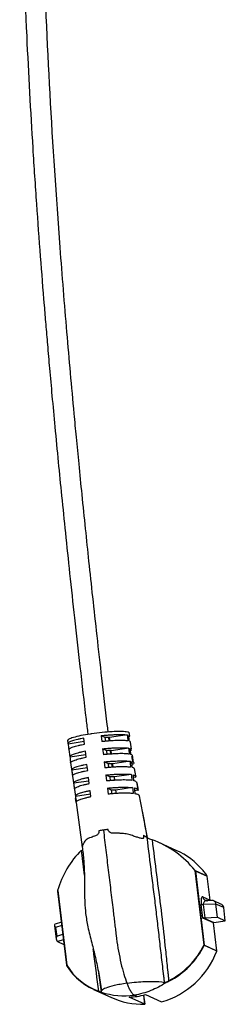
# Model space of a CAD drawing. Header units: millimetres. Extents: x -560 to 65, y -1363 to 525.
# Tile 2 of 6: x -430 to -383, y -1112 to -891. Entities that reach past the tile are written whole.
import ezdxf

# ---------------------------------------------------------------- set-up
doc = ezdxf.new("R2010")
doc.units = ezdxf.units.MM

msp = doc.modelspace()

# ---------------------------------------------------------------- linework, layer by layer
at = {"color": 7, "linetype": 'Continuous', "lineweight": 25}
for p, q in [((-419.07, -1052.94), (-418.95, -1053.79)), ((-415.22, -1053.92), (-415.38, -1052.58)), ((-411.5, -1052.01), (-411.34, -1053.35)), ((-410.55, -1052.44), (-411.5, -1052.01)), ((-410.45, -1053.27), (-410.55, -1052.44)), ((-409.65, -1053.2), (-409.74, -1052.43)), ((-409.6, -1052.87), (-409.52, -1052.85)), ((-409.6, -1052.87), (-409.56, -1053.19)), ((-409.51, -1052.91), (-409.6, -1052.87)), ((-405.58, -1051.85), (-409.57, -1052.43)), ((-409.48, -1053.19), (-409.57, -1052.43)), ((-405.24, -1051.94), (-405.14, -1052.12)), ((-405.08, -1052.22), (-405.2, -1052.3)), ((-405.04, -1052.11), (-405.17, -1051.26)), ((-418.94, -1053.81), (-415.3, -1053.27)), ((-418.76, -1055.14), (-418.53, -1056.77)), ((-411.15, -1054.96), (-410.98, -1056.3)), ((-410.2, -1055.39), (-411.15, -1054.96)), ((-405.27, -1054.81), (-409.21, -1055.39)), ((-404.9, -1054.9), (-404.74, -1055.09)), ((-404.61, -1055.07), (-404.85, -1053.45)), ((-418.53, -1056.76), (-414.94, -1056.23)), ((-414.86, -1056.87), (-415.02, -1055.53)), ((-410.1, -1056.23), (-410.2, -1055.39)), ((-409.29, -1056.16), (-409.39, -1055.39)), ((-409.24, -1055.83), (-409.16, -1055.8)), ((-409.24, -1055.83), (-409.21, -1056.15)), ((-409.16, -1055.87), (-409.24, -1055.83)), ((-409.12, -1056.14), (-409.21, -1055.39)), ((-404.84, -1055.41), (-404.81, -1055.39)), ((-404.16, -1058.05), (-404.41, -1056.42)), ((-418.43, -1057.51), (-417.28, -1065.74)), ((-418.12, -1059.7), (-414.58, -1059.18)), ((-414.5, -1059.83), (-414.67, -1058.49)), ((-410.79, -1057.92), (-410.62, -1059.26)), ((-409.84, -1058.35), (-410.79, -1057.92)), ((-409.74, -1059.18), (-409.84, -1058.35)), ((-408.94, -1059.12), (-409.03, -1058.34)), ((-408.89, -1058.78), (-408.81, -1058.76)), ((-408.89, -1058.78), (-408.85, -1059.11)), ((-408.8, -1058.82), (-408.89, -1058.78)), ((-404.97, -1057.78), (-408.86, -1058.34)), ((-408.76, -1059.1), (-408.86, -1058.34)), ((-404.33, -1058.38), (-404.5, -1058.43)), ((-403.68, -1061.05), (-403.95, -1059.4)), ((-414.15, -1062.78), (-414.31, -1061.44)), ((-410.43, -1060.87), (-410.27, -1062.21)), ((-409.48, -1061.3), (-410.43, -1060.87)), ((-409.38, -1062.14), (-409.48, -1061.3)), ((-408.53, -1061.74), (-408.45, -1061.71)), ((-408.53, -1061.74), (-408.49, -1062.07)), ((-408.44, -1061.78), (-408.53, -1061.74)), ((-404.68, -1060.74), (-408.5, -1061.3)), ((-408.41, -1062.06), (-408.5, -1061.3)), ((-404.24, -1060.82), (-403.73, -1061.05)), ((-403.78, -1061.34), (-404.17, -1061.45)), ((-403.68, -1061.08), (-403.68, -1061.04)), ((-417.7, -1062.65), (-414.22, -1062.14)), ((-410.07, -1063.83), (-409.91, -1065.17)), ((-409.12, -1064.26), (-410.07, -1063.83)), ((-404.38, -1063.7), (-408.14, -1064.26)), ((-417.28, -1065.6), (-413.87, -1065.09)), ((-417.09, -1067.07), (-417.22, -1066.17)), ((-413.79, -1065.74), (-413.95, -1064.4)), ((-409.02, -1065.1), (-409.12, -1064.26)), ((-408.17, -1064.69), (-408.09, -1064.67)), ((-408.17, -1064.69), (-408.13, -1065.03)), ((-408.08, -1064.73), (-408.17, -1064.69)), ((-408.05, -1065.02), (-408.14, -1064.26)), ((-403.24, -1064.3), (-403.85, -1064.45)), ((-417.09, -1067.08), (-415.72, -1077.12)), ((-394.54, -1077.84), (-398.45, -1076.06)), ((-388.28, -1099.16), (-390.31, -1082.36)), ((-390.27, -1082.41), (-387.61, -1083.62)), ((-390.24, -1082.46), (-390.27, -1082.41)), ((-390.24, -1082.46), (-388.22, -1099.16)), ((-387.6, -1083.66), (-390.24, -1082.46)), ((-386.94, -1089.06), (-387.6, -1083.66)), ((-386.92, -1089.08), (-387.58, -1083.65)), ((-421.28, -1086.96), (-421.28, -1086.99)), ((-421.28, -1086.99), (-419.26, -1103.71)), ((-421.27, -1086.9), (-419.24, -1103.69)), ((-388.56, -1088.32), (-386.94, -1089.06)), ((-388.55, -1093.07), (-388.92, -1090.02)), ((-385.59, -1089.93), (-388.48, -1090.05)), ((-388.48, -1090.05), (-388.12, -1093)), ((-386.46, -1089.11), (-387.64, -1089.16)), ((-387.64, -1089.16), (-387.47, -1089.16)), ((-386.9, -1089.17), (-386.92, -1089.08)), ((-384.49, -1089.91), (-386.11, -1089.18)), ((-385.23, -1092.89), (-385.59, -1089.93)), ((-383.85, -1090.72), (-385.59, -1089.93)), ((-383.49, -1093.68), (-383.85, -1090.72)), ((-383.49, -1093.68), (-383.84, -1090.72)), ((-421.96, -1094.73), (-421.59, -1097.8)), ((-420.44, -1093.97), (-421.84, -1094.41)), ((-386.14, -1094.17), (-388.55, -1093.07)), ((-388.37, -1093), (-386.06, -1094.05)), ((-388.12, -1093), (-385.23, -1092.89)), ((-385.38, -1100.45), (-386.14, -1094.17)), ((-385.38, -1100.45), (-386.14, -1094.17)), ((-386.06, -1094.05), (-383.49, -1093.68)), ((-386.06, -1094.05), (-383.49, -1093.68)), ((-385.23, -1092.89), (-383.49, -1093.68)), ((-421.73, -1095.19), (-421.49, -1097.16)), ((-419.97, -1097.94), (-421.3, -1098.35)), ((-421.3, -1098.35), (-419.86, -1099.01)), ((-419.85, -1099.01), (-419.83, -1099.01)), ((-385.39, -1100.49), (-388.23, -1099.21)), ((-388.22, -1099.16), (-385.38, -1100.45)), ((-413.18, -1109.14), (-409.29, -1110.91)), ((-403.33, -1110.72), (-403.97, -1110.43)), ((-401.59, -1112.49), (-401.85, -1110.4)), ((-401.51, -1110.31), (-397.91, -1111.95)), ((-401.6, -1112.49), (-405.19, -1110.85)), ((-401.6, -1112.49), (-401.6, -1112.49))]:
    msp.add_line(p, q, dxfattribs=at)
at = {"color": 8, "linetype": 'Continuous', "lineweight": 25}
for p, q in [((-415.25, -1083.38), (-415.91, -1077.76)), ((-386.93, -1089.13), (-386.94, -1089.06)), ((-386.92, -1089.08), (-386.94, -1089.06)), ((-420.34, -1094.76), (-421.73, -1095.19)), ((-386.06, -1094.05), (-386.06, -1094.05)), ((-421.49, -1097.16), (-420.11, -1096.73)), ((-419.96, -1097.94), (-419.97, -1097.94)), ((-419.86, -1099.01), (-419.83, -1099)), ((-401.6, -1112.49), (-401.85, -1110.41))]:
    msp.add_line(p, q, dxfattribs=at)
at = {"color": 7, "linetype": 'Continuous', "lineweight": 25, "flags": 128}
for points in [[(-388.56, -1088.32), (-388.68, -1088.31), (-388.77, -1088.37), (-388.85, -1088.5), (-388.92, -1088.71), (-388.95, -1088.97), (-388.97, -1089.29), (-388.96, -1089.64), (-388.92, -1090.02)], [(-383.85, -1090.72), (-383.84, -1090.72), (-383.84, -1090.72)], [(-385.39, -1100.49), (-385.39, -1100.5), (-385.39, -1100.5)], [(-419.24, -1103.75), (-419.25, -1103.75), (-419.25, -1103.75)], [(-412.05, -1105.4), (-411.48, -1109.67), (-411.48, -1109.67), (-411.48, -1109.67)]]:
    msp.add_lwpolyline(points, dxfattribs=at)
at = {"color": 8, "linetype": 'Continuous', "lineweight": 25, "flags": 128}
for points in [[(-386.14, -1094.17), (-386.14, -1094.17), (-386.14, -1094.17)], [(-385.38, -1100.45), (-385.38, -1100.45), (-385.38, -1100.45)], [(-419.24, -1103.69), (-419.24, -1103.7), (-419.25, -1103.7), (-419.26, -1103.7), (-419.26, -1103.7), (-419.26, -1103.7), (-419.26, -1103.7), (-419.26, -1103.71)]]:
    msp.add_lwpolyline(points, dxfattribs=at)
at = {"color": 7, "linetype": 'Continuous', "lineweight": 25}
for centre, radius, start, end in [((-410.02, -1061.78), 9.36, 87.2492, 93.2737), ((-409.66, -1064.73), 9.36, 87.2492, 93.2737), ((-409.3, -1067.69), 9.36, 87.2492, 93.2737), ((-408.95, -1070.65), 9.36, 87.2492, 93.2737), ((-408.59, -1073.6), 9.36, 87.2492, 93.2737), ((-407.45, -1096.05), 21.93, 38.6255, 70.1481), ((-401.01, -1092.63), 21.06, 135.0605, 164.2128), ((-401.87, -1093.97), 17.72, 40.9111, 65.5701), ((-387.69, -1083.67), 0.0985, 6.7981, 35.403), ((-388.62, -1088.69), 1.36, 257.2274, 275.9644), ((-386.45, -1089.98), 0.86, 3.0789, 99.4156), ((-384.9, -1090.9), 1.06, 9.4783, 67.7679), ((-421.72, -1094.61), 0.238, 121.6783, 177.8306), ((-421.19, -1094.65), 0.771, 176.4834, 224.9321), ((-388.27, -1089.8), 3.21, 268.0982, 272.6066), ((-386.04, -1094.15), 0.102, 98.9264, 186.9966), ((-420.38, -1097.64), 1.21, 156.6026, 195.8705), ((-420.86, -1097.8), 0.705, 194.2502, 231.3619), ((-404.7, -1090.9), 18.37, 297.3978, 333.3088), ((-404.74, -1090.92), 18.47, 297.4381, 333.3397), ((-388.26, -1099.32), 0.17, 78.5249, 97.1293), ((-388.33, -1099.25), 0.104, 23.9558, 63.6401), ((-388.33, -1099.17), 0.102, 338.8932, 6.8333), ((-403.04, -1093.77), 18.89, 285.757, 339.1331), ((-385.48, -1100.46), 0.1, 338.9395, 6.8959), ((-385.49, -1100.46), 0.102, 338.8932, 6.8333), ((-419.16, -1103.69), 0.1, 186.8959, 212.7911), ((-407.37, -1096.38), 13.94, 211.655, 250.581), ((-407.3, -1096.38), 14.04, 211.6776, 250.5816), ((-396.33, -1107.28), 0.111, 341.2178, 33.7622), ((-411.92, -1109.55), 0.0832, 166.3977, 242.313), ((-406.19, -1092.76), 17.81, 252.8123, 277.1588), ((-406.36, -1092.8), 18.17, 279.5745, 285.4753), ((-401.97, -1094.77), 17.72, 245.6178, 271.2085), ((-405.56, -1092.88), 17.97, 271.1697, 277.1139)]:
    msp.add_arc(centre, radius, start, end, dxfattribs=at)
at = {"color": 8, "linetype": 'Continuous', "lineweight": 25}
for centre, radius, start, end in [((-387.6, -1088.21), 0.965, 186.4869, 245.6307), ((-387.67, -1089.97), 0.811, 87.6162, 185.4805), ((-419.2, -1103.73), 0.0519, 139.9757, 202.3785)]:
    msp.add_arc(centre, radius, start, end, dxfattribs=at)
at = {"color": 7, "linetype": 'Continuous', "lineweight": 25}
for points, knots in [([(-425.76, -640.53), (-425.76, -640.68), (-425.66, -654.98), (-426.25, -683.4), (-427.43, -725.73), (-428.79, -764.48), (-429.66, -799.68), (-429.93, -831.34), (-429.5, -862.98), (-428.6, -888.25), (-427.64, -907.17), (-426.9, -919.75), (-426.09, -932.08), (-425.23, -943.86), (-424.51, -952.9), (-423.96, -959.5), (-423.56, -964.22), (-423.09, -969.58), (-422.54, -975.75), (-421.88, -982.79), (-421.16, -990.3), (-420.37, -998.26), (-419.51, -1006.61), (-418.55, -1015.77), (-417.46, -1025.81), (-416.22, -1036.77), (-415.22, -1045.45), (-414.62, -1050.49), (-414.49, -1051.56)], [0, 0, 0, 0, 0.001108, 0.10396, 0.206693, 0.30927, 0.386108, 0.462844, 0.53953, 0.616187, 0.646846, 0.677508, 0.707998, 0.736917, 0.763683, 0.774131, 0.785268, 0.798318, 0.813376, 0.830552, 0.849977, 0.868532, 0.888962, 0.911389, 0.935954, 0.962814, 0.992143, 1, 1, 1, 1]), ([(-409.91, -1051.01), (-409.97, -1050.5), (-410.45, -1046.53), (-411.27, -1039.37), (-412.36, -1029.79), (-413.33, -1021.01), (-414.2, -1012.99), (-415, -1005.3), (-415.75, -998), (-416.44, -991.11), (-417.02, -985.05), (-417.96, -975.17), (-419.23, -960.94), (-421.16, -936.93), (-423.11, -907.47), (-424.58, -873.98), (-425.24, -841.67), (-425.2, -810.57), (-424.59, -779.46), (-423.55, -746.36), (-422.36, -711.26), (-421.4, -675.32), (-421.24, -651.73), (-421.17, -640.53)], [0, 0, 0, 0, 0.003732, 0.029358, 0.052871, 0.074405, 0.094081, 0.112007, 0.131018, 0.14787, 0.162683, 0.175588, 0.220489, 0.267147, 0.351581, 0.436036, 0.511455, 0.586926, 0.662474, 0.738095, 0.828218, 0.918441, 1, 1, 1, 1]), ([(-405.23, -1051.43), (-405.2, -1051.4), (-405.1, -1051.27), (-405.73, -1051.12), (-407.03, -1051.04), (-408.97, -1051.09), (-411.24, -1051.27), (-412.95, -1051.48), (-414.57, -1051.73), (-416.12, -1052), (-417.81, -1052.42), (-418.9, -1052.81), (-418.98, -1053.01), (-419.01, -1053.1)], [0, 0, 0, 0, 0.030304, 0.137271, 0.245157, 0.351054, 0.457911, 0.564725, 0.580889, 0.686991, 0.794445, 0.902093, 1, 1, 1, 1]), ([(-415.38, -1052.58), (-415.61, -1052.62), (-416.09, -1052.71), (-416.78, -1052.87), (-417.41, -1053.03), (-418.12, -1053.24), (-418.75, -1053.5), (-418.96, -1053.69), (-418.95, -1053.79), (-418.94, -1053.81)], [0.5675789, 0.5675789, 0.5675789, 0.5675789, 0.5937496, 0.6249996, 0.6562496, 0.6874997, 0.7499997, 0.8124998, 0.8274533, 0.8274533, 0.8274533, 0.8274533]), ([(-411.5, -1052.01), (-411.25, -1051.98), (-410.68, -1051.92), (-409.82, -1051.85), (-408.96, -1051.79), (-407.89, -1051.74), (-406.72, -1051.73), (-405.95, -1051.79), (-405.63, -1051.84), (-405.58, -1051.85)], [0.1725464, 0.1725464, 0.1725464, 0.1725464, 0.198717, 0.2299669, 0.2612169, 0.2924669, 0.3549668, 0.4174667, 0.4324201, 0.4324201, 0.4324201, 0.4324201]), ([(-418.76, -1055.14), (-418.76, -1055.13), (-418.76, -1055.04), (-418.56, -1054.84), (-417.95, -1054.58), (-417.24, -1054.37), (-416.62, -1054.21), (-415.94, -1054.06), (-415.45, -1053.96), (-415.22, -1053.92)], [0.5673379, 0.5673379, 0.5673379, 0.5673379, 0.5801354, 0.6426355, 0.7051356, 0.7363856, 0.7676356, 0.7988857, 0.8252973, 0.8252973, 0.8252973, 0.8252973]), ([(-405.44, -1053.19), (-405.49, -1053.18), (-405.8, -1053.13), (-406.56, -1053.08), (-407.72, -1053.09), (-408.79, -1053.13), (-409.65, -1053.19), (-410.51, -1053.26), (-411.08, -1053.32), (-411.34, -1053.35)], [0.1747023, 0.1747023, 0.1747023, 0.1747023, 0.1874998, 0.2499997, 0.3124997, 0.3437496, 0.3749996, 0.4062496, 0.4326611, 0.4326611, 0.4326611, 0.4326611]), ([(-411.15, -1054.96), (-410.88, -1054.93), (-410.3, -1054.88), (-409.44, -1054.8), (-408.59, -1054.75), (-407.52, -1054.71), (-406.36, -1054.7), (-405.62, -1054.76), (-405.31, -1054.8), (-405.27, -1054.81)], [0.1772895, 0.1772895, 0.1772895, 0.1772895, 0.2039901, 0.23524, 0.26649, 0.29774, 0.3602399, 0.4227398, 0.4329501, 0.4329501, 0.4329501, 0.4329501]), ([(-404.92, -1053.46), (-404.9, -1053.44), (-404.83, -1053.36), (-404.98, -1053.32), (-405.08, -1053.28)], [0, 0, 0, 0, 0.262323, 1, 1, 1, 1]), ([(-415.02, -1055.53), (-415.26, -1055.58), (-415.75, -1055.67), (-416.42, -1055.83), (-417.04, -1055.99), (-417.74, -1056.2), (-418.34, -1056.46), (-418.53, -1056.65), (-418.53, -1056.74), (-418.53, -1056.76)], [0.5670489, 0.5670489, 0.5670489, 0.5670489, 0.5937496, 0.6249996, 0.6562496, 0.6874997, 0.7499997, 0.8124998, 0.8227102, 0.8227102, 0.8227102, 0.8227102]), ([(-418.35, -1058.09), (-418.35, -1058.08), (-418.34, -1057.99), (-418.15, -1057.8), (-417.56, -1057.55), (-416.88, -1057.33), (-416.27, -1057.17), (-415.59, -1057.02), (-415.1, -1056.92), (-414.86, -1056.87)], [0.5668106, 0.5668106, 0.5668106, 0.5668106, 0.574886, 0.6373861, 0.6998862, 0.7311362, 0.7623862, 0.7936363, 0.8205753, 0.8205753, 0.8205753, 0.8205753]), ([(-405.14, -1056.16), (-405.17, -1056.15), (-405.47, -1056.11), (-406.2, -1056.05), (-407.35, -1056.05), (-408.41, -1056.09), (-409.27, -1056.15), (-410.13, -1056.22), (-410.71, -1056.27), (-410.98, -1056.3)], [0.1794244, 0.1794244, 0.1794244, 0.1794244, 0.1874998, 0.2499997, 0.3124997, 0.3437496, 0.3749996, 0.4062496, 0.4331885, 0.4331885, 0.4331885, 0.4331885]), ([(-404.47, -1056.43), (-404.46, -1056.41), (-404.42, -1056.33), (-404.61, -1056.28), (-404.75, -1056.24)], [0, 0, 0, 0, 0.249678, 1, 1, 1, 1]), ([(-404.32, -1057.8), (-404.34, -1057.71), (-404.41, -1057.35), (-404.49, -1057), (-404.54, -1056.73)], [0, 0, 0, 0, 0.247532, 1, 1, 1, 1]), ([(-414.67, -1058.49), (-414.9, -1058.53), (-415.4, -1058.63), (-416.07, -1058.79), (-416.68, -1058.95), (-417.35, -1059.17), (-417.93, -1059.42), (-418.11, -1059.61), (-418.12, -1059.7), (-418.12, -1059.7)], [0.5665247, 0.5665247, 0.5665247, 0.5665247, 0.5937496, 0.6249996, 0.6562496, 0.6874997, 0.7499997, 0.8124998, 0.8180138, 0.8180138, 0.8180138, 0.8180138]), ([(-410.79, -1057.92), (-410.51, -1057.89), (-409.93, -1057.83), (-409.06, -1057.76), (-408.21, -1057.71), (-407.15, -1057.67), (-406.01, -1057.67), (-405.3, -1057.73), (-405, -1057.77), (-404.97, -1057.78)], [0.1819858, 0.1819858, 0.1819858, 0.1819858, 0.2092106, 0.2404605, 0.2717105, 0.3029605, 0.3654604, 0.4279603, 0.4334743, 0.4334743, 0.4334743, 0.4334743]), ([(-404.84, -1059.12), (-404.85, -1059.12), (-405.15, -1059.08), (-405.85, -1059.02), (-406.98, -1059.02), (-408.03, -1059.05), (-408.89, -1059.1), (-409.76, -1059.17), (-410.35, -1059.23), (-410.62, -1059.26)], [0.184099, 0.184099, 0.184099, 0.184099, 0.1874998, 0.2499997, 0.3124997, 0.3437496, 0.3749996, 0.4062496, 0.43371, 0.43371, 0.43371, 0.43371]), ([(-404.56, -1057.86), (-404.5, -1057.87), (-404.27, -1057.95), (-404.07, -1058.1), (-404.14, -1058.25), (-404.22, -1058.33)], [0.0058991, 0.0058991, 0.0058991, 0.0058991, 0.0264813, 0.0889812, 0.145582, 0.145582, 0.145582, 0.145582]), ([(-404.02, -1059.41), (-404.02, -1059.39), (-404.02, -1059.3), (-404.25, -1059.24), (-404.42, -1059.2)], [0, 0, 0, 0, 0.28445, 1, 1, 1, 1]), ([(-417.93, -1061.04), (-417.93, -1061.03), (-417.91, -1060.95), (-417.74, -1060.76), (-417.18, -1060.51), (-416.52, -1060.3), (-415.91, -1060.13), (-415.24, -1059.97), (-414.74, -1059.87), (-414.5, -1059.83)], [0.566289, 0.566289, 0.566289, 0.566289, 0.5696898, 0.6321899, 0.6946899, 0.72594, 0.75719, 0.78844, 0.8159006, 0.8159006, 0.8159006, 0.8159006]), ([(-414.31, -1061.44), (-414.55, -1061.49), (-415.05, -1061.59), (-415.72, -1061.75), (-416.32, -1061.92), (-416.97, -1062.13), (-417.51, -1062.38), (-417.68, -1062.56), (-417.7, -1062.65), (-417.7, -1062.65)], [0.5660064, 0.5660064, 0.5660064, 0.5660064, 0.5937496, 0.6249996, 0.6562496, 0.6874997, 0.7499997, 0.8124998, 0.8133657, 0.8133657, 0.8133657, 0.8133657]), ([(-410.43, -1060.87), (-410.15, -1060.84), (-409.55, -1060.79), (-408.68, -1060.72), (-407.83, -1060.67), (-406.78, -1060.64), (-405.66, -1060.65), (-404.97, -1060.7), (-404.68, -1060.74), (-404.68, -1060.74)], [0.1866339, 0.1866339, 0.1866339, 0.1866339, 0.214377, 0.245627, 0.276877, 0.3081269, 0.3706269, 0.4331268, 0.4339927, 0.4339927, 0.4339927, 0.4339927]), ([(-403.68, -1061.08), (-403.66, -1061.09), (-403.55, -1061.14), (-403.6, -1061.21), (-403.64, -1061.27)], [0, 0, 0, 0, 0.095531, 1, 1, 1, 1]), ([(-417.51, -1063.99), (-417.49, -1063.9), (-417.32, -1063.73), (-416.79, -1063.47), (-416.15, -1063.26), (-415.56, -1063.09), (-414.89, -1062.93), (-414.39, -1062.83), (-414.15, -1062.78)], [0.5657733, 0.5657733, 0.5657733, 0.5657733, 0.6270485, 0.6895486, 0.7207986, 0.7520487, 0.7832987, 0.811275, 0.811275, 0.811275, 0.811275]), ([(-404.54, -1062.08), (-404.83, -1062.05), (-405.5, -1061.99), (-406.61, -1061.98), (-407.66, -1062.01), (-408.51, -1062.06), (-409.38, -1062.13), (-409.98, -1062.18), (-410.27, -1062.21)], [0.1887246, 0.1887246, 0.1887246, 0.1887246, 0.2499997, 0.3124997, 0.3437496, 0.3749996, 0.4062496, 0.4342258, 0.4342258, 0.4342258, 0.4342258]), ([(-410.07, -1063.83), (-409.78, -1063.8), (-409.18, -1063.74), (-408.3, -1063.68), (-407.45, -1063.63), (-406.41, -1063.6), (-405.33, -1063.62), (-404.66, -1063.67), (-404.38, -1063.7)], [0.1912318, 0.1912318, 0.1912318, 0.1912318, 0.2194875, 0.2507374, 0.2819874, 0.3132374, 0.3757373, 0.4345053, 0.4345053, 0.4345053, 0.4345053]), ([(-403.58, -1062.44), (-403.62, -1062.36), (-403.68, -1062.25), (-404, -1062.18), (-404.09, -1062.16)], [0, 0, 0, 0, 0.717863, 1, 1, 1, 1]), ([(-403.92, -1063.78), (-403.7, -1063.83), (-403.31, -1063.92), (-403.2, -1064.05), (-403.16, -1064.1)], [0, 0, 0, 0, 0.580133, 1, 1, 1, 1]), ([(-403.12, -1064.1), (-403.19, -1063.78), (-403.3, -1063.23), (-403.4, -1062.66), (-403.45, -1062.42)], [0, 0, 0, 0, 0.585659, 1, 1, 1, 1]), ([(-403.07, -1064.21), (-403.12, -1063.95), (-403.17, -1063.69), (-403.22, -1063.43), (-403.27, -1063.15), (-403.33, -1062.88), (-403.38, -1062.6)], [0, 0, 0, 0, 0.000803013, 0.000803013, 0.000803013, 0.001644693, 0.001644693, 0.001644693, 0.001644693]), ([(-413.95, -1064.4), (-414.2, -1064.45), (-414.7, -1064.55), (-415.37, -1064.71), (-415.95, -1064.88), (-416.58, -1065.09), (-417.09, -1065.34), (-417.25, -1065.52), (-417.28, -1065.6)], [0.5654938, 0.5654938, 0.5654938, 0.5654938, 0.5937496, 0.6249996, 0.6562496, 0.6874997, 0.7499997, 0.8087678, 0.8087678, 0.8087678, 0.8087678]), ([(-417.28, -1065.74), (-417.27, -1065.77), (-417.25, -1065.91), (-417.23, -1066.06), (-417.22, -1066.17)], [0, 0, 0, 0, 0.207249, 1, 1, 1, 1]), ([(-417.09, -1066.93), (-417.05, -1066.85), (-416.89, -1066.68), (-416.41, -1066.44), (-415.79, -1066.22), (-415.21, -1066.06), (-414.54, -1065.89), (-414.04, -1065.79), (-413.79, -1065.74)], [0.5652634, 0.5652634, 0.5652634, 0.5652634, 0.6219643, 0.6844644, 0.7157144, 0.7469644, 0.7782145, 0.8067007, 0.8067007, 0.8067007, 0.8067007]), ([(-404.25, -1065.05), (-404.52, -1065.02), (-405.18, -1064.96), (-406.24, -1064.95), (-407.28, -1064.97), (-408.12, -1065.02), (-409.01, -1065.08), (-409.62, -1065.14), (-409.91, -1065.17)], [0.1932989, 0.1932989, 0.1932989, 0.1932989, 0.2499997, 0.3124997, 0.3437496, 0.3749996, 0.4062496, 0.4347357, 0.4347357, 0.4347357, 0.4347357]), ([(-402.81, -1065.54), (-402.84, -1065.49), (-402.97, -1065.36), (-403.31, -1065.22), (-403.65, -1065.14), (-403.78, -1065.12)], [0.0117806, 0.0117806, 0.0117806, 0.0117806, 0.0624999, 0.1249999, 0.1572415, 0.1572415, 0.1572415, 0.1572415]), ([(-401.02, -1075.02), (-401.03, -1075), (-401.4, -1072.99), (-401.79, -1070.99), (-402.17, -1069.01)], [0, 0, 0, 0, 0.01117, 1, 1, 1, 1]), ([(-411.97, -1073.44), (-411.98, -1073.57), (-412, -1073.83), (-412.18, -1074.18), (-412.43, -1074.44), (-413.01, -1074.68), (-413.97, -1074.93), (-415.13, -1075.56), (-415.58, -1076.4), (-415.72, -1076.87), (-415.71, -1076.96), (-415.71, -1076.99)], [0, 0, 0, 0, 0.037816, 0.075732, 0.111616, 0.14442, 0.278304, 0.47649, 0.783404, 0.951632, 1, 1, 1, 1]), ([(-410.97, -1073.27), (-410.78, -1074.77), (-410.42, -1077.78), (-409.88, -1082.27), (-409.33, -1086.77), (-408.97, -1089.76), (-408.73, -1091.73), (-408.62, -1092.69), (-408.45, -1094.11), (-408.27, -1095.53), (-408.16, -1096.49), (-407.99, -1097.92), (-407.71, -1099.83), (-407.17, -1102.63), (-406.54, -1105.18), (-406.08, -1106.63), (-405.84, -1107.31), (-405.81, -1107.39), (-405.77, -1107.5), (-405.72, -1107.61), (-405.7, -1107.68), (-405.68, -1107.72)], [0, 0, 0, 0, 0.1028607, 0.2057214, 0.3085821, 0.4114428, 0.4114428, 0.4446724, 0.477902, 0.5111316, 0.5443612, 0.5443612, 0.6092202, 0.6740791, 0.7389381, 0.8037971, 0.8037971, 0.8080259, 0.8122547, 0.8164835, 0.8207123, 0.8207123, 0.8207123, 0.8207123]), ([(-401.95, -1074.42), (-401.93, -1074.55), (-401.91, -1074.68), (-401.91, -1074.87), (-401.91, -1074.93), (-401.92, -1075.03), (-401.94, -1075.07), (-402, -1075.15), (-402.04, -1075.16), (-402.14, -1075.17), (-402.19, -1075.17), (-402.35, -1075.16), (-402.46, -1075.13), (-402.69, -1075.08), (-402.81, -1075.04), (-403.06, -1074.97), (-403.18, -1074.93), (-403.45, -1074.85), (-403.59, -1074.8), (-404.03, -1074.65), (-404.35, -1074.55), (-405.04, -1074.31), (-405.41, -1074.2), (-406.03, -1074.1), (-406.25, -1074.07), (-406.7, -1074.03), (-406.93, -1074.02), (-407.29, -1073.99), (-407.42, -1073.99), (-407.66, -1073.97), (-407.79, -1073.97), (-408.05, -1073.96), (-408.18, -1073.96), (-408.44, -1073.96), (-408.57, -1073.97), (-408.77, -1073.98), (-408.84, -1073.99), (-408.97, -1073.99), (-409.04, -1073.98), (-409.24, -1073.93), (-409.37, -1073.88), (-409.59, -1073.72), (-409.69, -1073.62), (-409.84, -1073.4), (-409.89, -1073.27), (-409.92, -1073.14)], [0, 0, 0, 0, 0.03125, 0.03125, 0.046875, 0.046875, 0.0625, 0.0625, 0.09375, 0.09375, 0.125, 0.125, 0.1875, 0.1875, 0.25, 0.25, 0.3125, 0.3125, 0.375, 0.375, 0.5, 0.5, 0.625, 0.625, 0.6875, 0.6875, 0.75, 0.75, 0.78125, 0.78125, 0.8125, 0.8125, 0.84375, 0.84375, 0.875, 0.875, 0.890625, 0.890625, 0.90625, 0.90625, 0.9375, 0.9375, 0.96875, 0.96875, 1, 1, 1, 1]), ([(-397.18, -1107.57), (-397.22, -1107.23), (-397.26, -1106.89), (-397.34, -1106.21), (-397.38, -1105.87), (-397.51, -1104.85), (-397.59, -1104.17), (-397.83, -1102.12), (-397.98, -1100.76), (-398.3, -1098.03), (-398.45, -1096.67), (-398.77, -1093.94), (-398.92, -1092.58), (-399.25, -1089.86), (-399.42, -1088.51), (-399.76, -1085.79), (-399.93, -1084.44), (-400.44, -1080.37), (-400.78, -1077.65), (-401.11, -1074.94)], [0, 0, 0, 0, 0.03125, 0.03125, 0.0625, 0.0625, 0.125, 0.125, 0.25, 0.25, 0.375, 0.375, 0.5, 0.5, 0.625, 0.625, 0.75, 0.75, 1, 1, 1, 1]), ([(-401.11, -1074.94), (-401.05, -1074.97), (-400.98, -1075.01), (-400.81, -1075.1), (-400.71, -1075.15), (-400.6, -1075.21)], [0, 0, 0, 0, 0.5, 0.5, 1, 1, 1, 1]), ([(-415.71, -1077.16), (-415.71, -1077.17), (-415.71, -1077.16), (-415.7, -1077.13), (-415.7, -1077.1), (-415.71, -1076.96), (-415.72, -1076.85), (-415.75, -1076.65), (-415.76, -1076.55), (-415.77, -1076.44)], [0, 0, 0, 0, 0.25, 0.25, 0.5, 0.5, 0.75, 0.75, 1, 1, 1, 1]), ([(-415.74, -1076.99), (-415.62, -1078.04), (-415.38, -1080.13), (-415.24, -1083.04), (-415.21, -1085.44), (-415.22, -1087.5), (-415.18, -1089.67), (-414.99, -1092.23), (-414.46, -1095.27), (-413.61, -1098.56), (-412.72, -1102.05), (-411.96, -1105.63), (-411.62, -1108.15), (-411.44, -1109.46)], [0, 0, 0, 0, 0.100375, 0.200849, 0.26801, 0.323998, 0.389573, 0.462235, 0.553445, 0.664979, 0.766342, 0.87814, 1, 1, 1, 1]), ([(-400, -1075.42), (-399.68, -1078.07), (-399.34, -1080.72), (-398.66, -1086.02), (-398.31, -1088.66), (-397.66, -1093.96), (-397.38, -1096.61), (-396.95, -1100.59), (-396.81, -1101.91), (-396.6, -1103.9), (-396.53, -1104.56), (-396.42, -1105.56), (-396.38, -1105.89), (-396.31, -1106.55), (-396.27, -1106.88), (-396.24, -1107.21)], [0, 0, 0, 0, 0.25, 0.25, 0.5, 0.5, 0.75, 0.75, 0.875, 0.875, 0.9375, 0.9375, 0.96875, 0.96875, 1, 1, 1, 1]), ([(-387.61, -1083.62), (-387.59, -1083.63), (-387.59, -1083.61), (-387.61, -1083.55), (-387.64, -1083.51), (-387.72, -1083.37), (-387.79, -1083.25), (-387.96, -1083.01), (-388.06, -1082.88), (-388.26, -1082.62), (-388.36, -1082.49), (-388.48, -1082.36)], [0, 0, 0, 0, 0.125, 0.125, 0.25, 0.25, 0.5, 0.5, 0.75, 0.75, 1, 1, 1, 1]), ([(-387.58, -1083.65), (-387.58, -1083.66), (-387.58, -1083.67), (-387.59, -1083.66), (-387.6, -1083.66)], [0, 0, 0, 0, 0.755798, 1, 1, 1, 1]), ([(-421.28, -1086.96), (-421.28, -1086.94), (-421.28, -1086.93), (-421.27, -1086.91), (-421.27, -1086.91), (-421.27, -1086.91), (-421.27, -1086.9)], [0, 0, 0, 0, 0.00005076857, 0.00005076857, 0.00005076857, 0.00006470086, 0.00006470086, 0.00006470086, 0.00006470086]), ([(-387.64, -1089.13), (-387.7, -1089.14), (-387.84, -1089.16), (-387.95, -1089.11), (-388.01, -1089.09)], [0, 0, 0, 0, 0.479308, 1, 1, 1, 1]), ([(-388.37, -1093), (-388.42, -1093), (-388.46, -1093.01), (-388.52, -1093.04), (-388.54, -1093.06), (-388.55, -1093.07)], [0, 0, 0, 0, 0.5, 0.5, 1, 1, 1, 1]), ([(-386.14, -1094.17), (-386.14, -1094.16), (-386.14, -1094.13), (-386.13, -1094.1), (-386.1, -1094.07), (-386.08, -1094.06), (-386.06, -1094.05), (-386.06, -1094.05)], [0, 0, 0, 0, 0.217242, 0.445265, 0.670344, 0.897671, 1, 1, 1, 1]), ([(-405.68, -1107.72), (-406.68, -1107.9), (-408.54, -1108.24), (-410.48, -1108.8), (-411.27, -1109.2), (-411.33, -1109.38), (-411.35, -1109.44)], [0, 0, 0, 0, 0.333949, 0.627979, 0.872887, 1, 1, 1, 1]), ([(-405.68, -1107.72), (-404.16, -1107.53), (-402.81, -1107.41), (-401.05, -1107.33), (-400.53, -1107.32), (-398.89, -1107.32), (-397.94, -1107.41), (-397.18, -1107.57)], [0, 0, 0, 0, 0.367976, 0.367976, 0.5406952, 0.5406952, 0.9480801, 0.9480801, 0.9480801, 0.9480801]), ([(-396.91, -1107.64), (-397.98, -1108.35), (-399.12, -1108.94), (-401.49, -1109.88), (-402.72, -1110.22), (-403.97, -1110.43)], [0, 0, 0, 0, 0.5, 0.5, 1, 1, 1, 1]), ([(-397.14, -1107.58), (-397.03, -1107.57), (-396.9, -1107.53), (-396.59, -1107.4), (-396.42, -1107.32), (-396.24, -1107.21)], [0, 0, 0, 0, 0.5, 0.5, 1, 1, 1, 1]), ([(-396.82, -1107.58), (-396.81, -1107.58), (-396.81, -1107.58), (-396.82, -1107.57), (-396.82, -1107.57), (-396.83, -1107.57), (-396.84, -1107.57), (-396.86, -1107.57), (-396.87, -1107.58), (-396.92, -1107.58), (-396.95, -1107.58), (-397.03, -1107.59), (-397.09, -1107.59), (-397.14, -1107.58)], [0, 0, 0, 0, 0.03125, 0.03125, 0.0625, 0.0625, 0.125, 0.125, 0.25, 0.25, 0.5, 0.5, 1, 1, 1, 1]), ([(-412.01, -1109.53), (-411.86, -1109.58), (-411.73, -1109.62), (-411.55, -1109.67), (-411.5, -1109.69), (-411.49, -1109.68)], [0, 0, 0, 0, 0.5, 0.5, 1, 1, 1, 1]), ([(-411.49, -1109.68), (-411.49, -1109.69), (-411.49, -1109.7), (-411.5, -1109.71), (-411.51, -1109.71), (-411.52, -1109.72), (-411.54, -1109.72), (-411.54, -1109.72), (-411.55, -1109.73), (-411.55, -1109.73), (-411.55, -1109.73), (-411.56, -1109.73), (-411.56, -1109.73), (-411.56, -1109.73), (-411.56, -1109.73), (-411.56, -1109.73), (-411.56, -1109.73), (-411.56, -1109.73), (-411.56, -1109.73), (-411.56, -1109.73), (-411.56, -1109.73), (-411.56, -1109.74), (-411.56, -1109.74), (-411.56, -1109.74), (-411.56, -1109.74), (-411.56, -1109.74), (-411.56, -1109.74), (-411.56, -1109.74), (-411.56, -1109.74), (-411.56, -1109.74), (-411.56, -1109.74), (-411.56, -1109.74), (-411.56, -1109.74), (-411.56, -1109.74), (-411.56, -1109.74), (-411.56, -1109.74), (-411.56, -1109.74), (-411.56, -1109.74), (-411.55, -1109.74), (-411.55, -1109.74), (-411.55, -1109.74), (-411.55, -1109.74), (-411.55, -1109.74)], [0, 0, 0, 0, 0.0002001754, 0.0002001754, 0.0002001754, 0.0004392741, 0.0004392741, 0.0004392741, 0.0005097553, 0.0005097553, 0.0005097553, 0.0005551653, 0.0005551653, 0.0005551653, 0.0005843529, 0.0005843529, 0.0005843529, 0.000603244, 0.000603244, 0.000603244, 0.0006156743, 0.0006156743, 0.0006156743, 0.0006240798, 0.0006240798, 0.0006240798, 0.0006330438, 0.0006330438, 0.0006330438, 0.0006369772, 0.0006369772, 0.0006369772, 0.0006409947, 0.0006409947, 0.0006409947, 0.000643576, 0.000643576, 0.000643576, 0.0006461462, 0.0006461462, 0.0006461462, 0.0006473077, 0.0006473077, 0.0006473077, 0.0006473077]), ([(-397.91, -1111.95), (-397.91, -1111.95), (-397.91, -1111.95), (-397.9, -1111.94), (-397.9, -1111.94)], [0, 0, 0, 0, 0.659575, 1, 1, 1, 1])]:
    msp.add_open_spline(points, degree=3, knots=knots, dxfattribs=at)
for points in [[(-405.58, -1051.85), (-405.53, -1052.3), (-405.49, -1052.74), (-405.44, -1053.19)], [(-405.08, -1053.28), (-405.14, -1052.83), (-405.19, -1052.39), (-405.24, -1051.94)], [(-418.94, -1053.81), (-418.88, -1054.25), (-418.82, -1054.7), (-418.76, -1055.14)], [(-405.27, -1054.81), (-405.23, -1055.26), (-405.18, -1055.71), (-405.14, -1056.16)], [(-404.75, -1056.24), (-404.8, -1055.79), (-404.85, -1055.34), (-404.9, -1054.9)], [(-418.53, -1056.76), (-418.47, -1057.2), (-418.41, -1057.65), (-418.35, -1058.09)], [(-404.62, -1055.22), (-404.66, -1055.28), (-404.72, -1055.33), (-404.81, -1055.39)], [(-404.97, -1057.78), (-404.93, -1058.22), (-404.88, -1058.67), (-404.84, -1059.12)], [(-404.42, -1059.2), (-404.47, -1058.75), (-404.51, -1058.3), (-404.56, -1057.86)], [(-404.33, -1058.38), (-404.27, -1058.37), (-404.24, -1058.35), (-404.22, -1058.33)], [(-418.12, -1059.7), (-418.06, -1060.15), (-417.99, -1060.59), (-417.93, -1061.04)], [(-404.68, -1060.74), (-404.63, -1061.19), (-404.59, -1061.64), (-404.54, -1062.08)], [(-404.09, -1062.16), (-404.14, -1061.71), (-404.19, -1061.26), (-404.24, -1060.82)], [(-403.78, -1061.34), (-403.7, -1061.32), (-403.65, -1061.29), (-403.64, -1061.27)], [(-417.7, -1062.65), (-417.64, -1063.09), (-417.57, -1063.54), (-417.51, -1063.99)], [(-404.38, -1063.7), (-404.34, -1064.15), (-404.29, -1064.6), (-404.25, -1065.05)], [(-403.78, -1065.12), (-403.82, -1064.67), (-403.87, -1064.22), (-403.92, -1063.78)], [(-417.28, -1065.6), (-417.21, -1066.04), (-417.15, -1066.49), (-417.09, -1066.93)], [(-403.24, -1064.3), (-403.13, -1064.27), (-403.06, -1064.24), (-403.07, -1064.21)], [(-403.08, -1064.17), (-403.08, -1064.18), (-403.07, -1064.2), (-403.07, -1064.21)], [(-401.07, -1074.98), (-401.64, -1071.83), (-402.22, -1068.69), (-402.81, -1065.54)], [(-410.97, -1073.27), (-411.32, -1073.32), (-411.65, -1073.38), (-411.97, -1073.44)], [(-409.92, -1073.14), (-410.26, -1073.18), (-410.61, -1073.22), (-410.97, -1073.27)], [(-401.95, -1074.42), (-401.66, -1074.58), (-401.38, -1074.75), (-401.11, -1074.94)], [(-400.6, -1075.21), (-400.42, -1075.27), (-400.22, -1075.34), (-400, -1075.42)], [(-390.31, -1082.36), (-390.3, -1082.38), (-390.28, -1082.4), (-390.27, -1082.41)], [(-405.68, -1107.72), (-405.54, -1108.1), (-405.24, -1108.79), (-404.8, -1109.6), (-404.37, -1110.17), (-404.1, -1110.37), (-403.97, -1110.43)], [(-397.14, -1107.58), (-397.15, -1107.58), (-397.17, -1107.58), (-397.18, -1107.57)], [(-396.91, -1107.64), (-396.88, -1107.62), (-396.85, -1107.6), (-396.82, -1107.58)], [(-396.23, -1107.31), (-396.44, -1107.43), (-396.64, -1107.52), (-396.82, -1107.58)], [(-411.55, -1109.74), (-411.65, -1109.72), (-411.79, -1109.68), (-411.96, -1109.62)], [(-411.45, -1109.77), (-411.49, -1109.76), (-411.52, -1109.75), (-411.55, -1109.74)], [(-411.48, -1109.67), (-411.48, -1109.68), (-411.48, -1109.68), (-411.49, -1109.68)]]:
    msp.add_open_spline(points, degree=3, dxfattribs=at)
at = {"color": 8, "linetype": 'Continuous', "lineweight": 25}
msp.add_open_spline([(-412.01, -1109.53), (-412.37, -1106.75), (-412.79, -1103.6), (-413.19, -1100.43), (-413.24, -1100.05)], degree=3, knots=[0, 0, 0, 0, 0.877633, 1, 1, 1, 1], dxfattribs=at)

doc.saveas('drawing.dxf')
